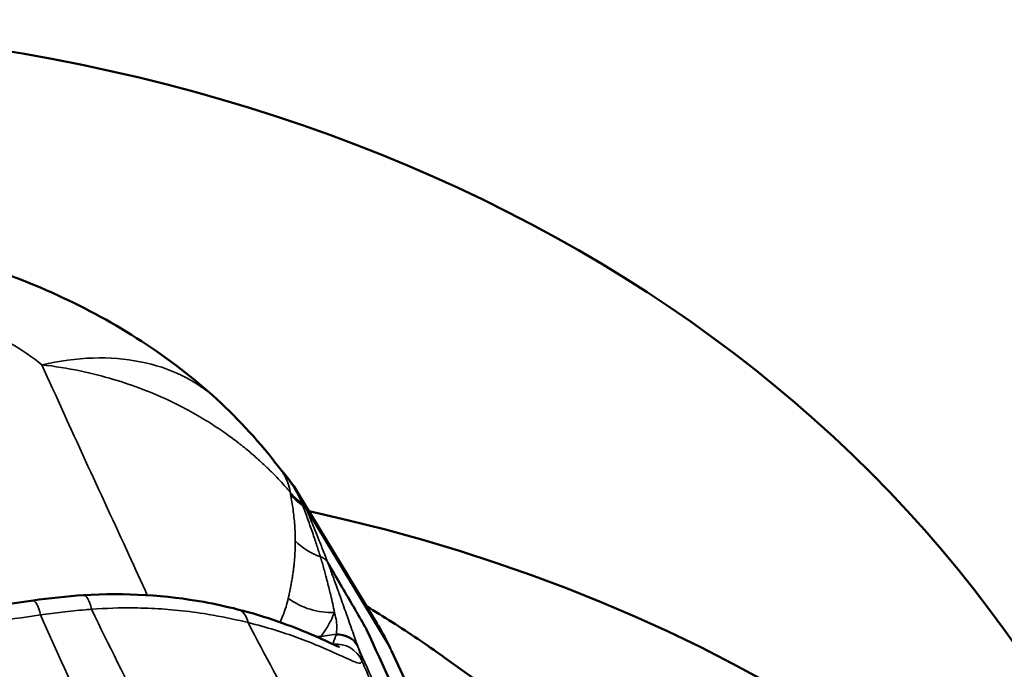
# Model space of a CAD drawing. Header units: millimetres. Extents: x 0 to 2239, y -60 to 841.
# Tile 124 of 165: x 1048.07 to 1051.62, y 224.49 to 226.83. Entities that reach past the tile are written whole.
import ezdxf

# ---------------------------------------------------------------- set-up
doc = ezdxf.new("R2010")
doc.units = ezdxf.units.MM
doc.layers.add('Sichtbar (ISO)', color=7, linetype='Continuous', lineweight=50)
doc.layers.add('Sichtbar schmal (ISO)', color=7, linetype='Continuous', lineweight=35)

msp = doc.modelspace()

# ---------------------------------------------------------------- linework, layer by layer
at = {"layer": 'Sichtbar (ISO)'}
for p, q in [((1049.0734, 225.1217), (1049.359, 224.6496)), ((1049.4106, 224.553), (1050.9117, 221.3184)), ((1049.5986, 224.5301), (1049.77, 224.4078))]:
    msp.add_line(p, q, dxfattribs=at)
for centre, major_axis, ratio, start_param, end_param in [((1045.6008, 220.9144), (6.4402, 2.9889), 0.788675, 0, 3.141593), ((1047.9387, 224.5354), (0.8425, 0.9234), 0.645926, 6.283178, 6.283188), ((1046.3384, 219.325), (6.4402, 2.9889), 0.788675, 0.80589, 0.80592), ((1046.3384, 219.325), (6.4402, 2.9889), 0.788675, 5.719086, 7.086528)]:
    msp.add_ellipse(centre, major_axis=major_axis, ratio=ratio, start_param=start_param, end_param=end_param, dxfattribs=at)
for points, knots in [([(1046.7722, 226.0481), (1047.0159, 226.0803), (1047.2699, 226.0768), (1047.7545, 226.0024), (1047.9914, 225.9322), (1048.4181, 225.7369), (1048.6142, 225.6112), (1048.7812, 225.4588)], [0, 0, 0, 0, 0.148701, 0.148701, 0.2943181, 0.2943181, 0.4361265, 0.4361265, 0.4361265, 0.4361265]), ([(1049.319, 224.633), (1049.307, 224.6536), (1049.2816, 224.6975), (1049.2434, 224.7633), (1049.2093, 224.8221), (1049.1889, 224.8572), (1049.1811, 224.8707)], [0.0000015, 0.0000015, 0.0000015, 0.0000015, 0.2598411, 0.5537311, 0.8305967, 1, 1, 1, 1]), ([(1048.3013, 224.7529), (1048.4522, 224.7627), (1048.6019, 224.7526), (1048.7771, 224.7209), (1048.8177, 224.7119), (1048.8565, 224.7021)], [0, 0, 0, 0, 0.0944904, 0.0944904, 0.1243467, 0.1243467, 0.1243467, 0.1243467]), ([(1049.596, 224.5323), (1049.5362, 224.575), (1049.475, 224.6163), (1049.3821, 224.6757), (1049.3513, 224.6949), (1049.3202, 224.7138)], [3.9139245, 3.9139245, 3.9139245, 3.9139245, 3.95795535, 3.95795535, 3.97944529, 3.97944529, 3.97944529, 3.97944529]), ([(1048.8565, 224.7021), (1048.9601, 224.6758), (1049.0521, 224.6417), (1049.1463, 224.6012), (1049.17, 224.5902), (1049.2028, 224.5752), (1049.2142, 224.5701), (1049.2217, 224.5671), (1049.2229, 224.5667), (1049.2229, 224.5667)], [0, 0, 0, 0, 0.0798363, 0.0798363, 0.11303, 0.11303, 0.1390809, 0.1390809, 0.1480634, 0.1480634, 0.1480634, 0.1480634]), ([(1049.6424, 223.9153), (1049.5955, 224.0218), (1049.5463, 224.1324), (1049.4395, 224.3697), (1049.3814, 224.4972), (1049.3201, 224.6305), (1049.3196, 224.6318), (1049.319, 224.633)], [-0.2820165, -0.2820165, -0.2820165, -0.2820165, -0.1466121, -0.1466121, 0, 0, 0.0013713, 0.0013713, 0.0013713, 0.0013713])]:
    msp.add_open_spline(points, degree=3, knots=knots, dxfattribs=at)
for points in [[(1048.7812, 225.4588), (1048.8636, 225.3836), (1048.9389, 225.3007), (1049.006, 225.2123)], [(1049.005, 225.2137), (1049.0317, 225.1835), (1049.0546, 225.1528), (1049.0734, 225.1217)], [(1048.1197, 224.7338), (1048.1805, 224.7427), (1048.2412, 224.7491), (1048.3013, 224.7529)], [(1047.4483, 224.6326), (1047.6722, 224.6672), (1047.896, 224.701), (1048.1197, 224.7338)], [(1049.3592, 224.6493), (1049.3591, 224.6494), (1049.3591, 224.6495), (1049.359, 224.6496)], [(1049.3627, 224.6434), (1049.3778, 224.6182), (1049.3924, 224.5907), (1049.4066, 224.5608)], [(1049.5987, 224.5303), (1049.5978, 224.531), (1049.5969, 224.5316), (1049.596, 224.5323)]]:
    msp.add_open_spline(points, degree=3, dxfattribs=at)
at = {"layer": 'Sichtbar schmal (ISO)'}
for p, q in [((1049.1056, 225.0594), (1049.4043, 224.5643)), ((1049.0591, 224.8595), (1049.0591, 224.8595)), ((1049.156, 224.6039), (1049.2112, 224.6124)), ((1049.134, 224.5761), (1049.134, 224.5761)), ((1049.2156, 224.5767), (1049.2157, 224.5767)), ((1050.903, 221.3355), (1049.4043, 224.5643)), ((1049.3036, 224.514), (1049.3036, 224.514))]:
    msp.add_line(p, q, dxfattribs=at)
for centre, major_axis, ratio, start_param, end_param in [((1047.9387, 224.5354), (0.8425, 0.9234), 0.645926, 0.000003, 0.747313), ((1049.2429, 225.2722), (0.2493, 0.0189), 0.958667, 3.732606, 3.971529), ((1049.0802, 225.0572), (-0.0254, 0.0184), 0.671325, 4.126605, 4.767649), ((1048.3078, 224.6532), (-0.0065, 0.0998), 0.293349, 5.207495, 6.283174), ((1048.1342, 224.6348), (-0.0145, 0.0989), 0.219041, 5.176898, 6.283195), ((1049.1847, 224.9281), (0.2304, -0.0971), 0.942045, 4.461262, 5.172503), ((1048.8319, 224.6052), (0.0246, 0.0969), 0.617744, 5.392739, 6.283189), ((1049.1341, 224.8432), (0.1956, -0.1557), 0.929267, 5.369776, 5.439541), ((1049.2183, 224.541), (-0.0774, 0.0068), 0.891175, 3.604643, 4.890384), ((1049.2186, 224.5453), (-0.0757, 0.0064), 0.885991, 3.599802, 4.885132), ((1049.2121, 224.4774), (-0.1, 0.0015), 0.993668, 3.563184, 4.840191), ((1049.2292, 224.4688), (0.1814, 0.0842), 0.788675, 0, 0.082007)]:
    msp.add_ellipse(centre, major_axis=major_axis, ratio=ratio, start_param=start_param, end_param=end_param, dxfattribs=at)
for points, knots in [([(1046.9797, 225.8458), (1046.9956, 225.8479), (1047.0115, 225.8497), (1047.0275, 225.8514), (1047.0875, 225.8576), (1047.1485, 225.8608), (1047.2098, 225.861), (1047.2712, 225.8612), (1047.3328, 225.8585), (1047.3939, 225.8527), (1047.4548, 225.847), (1047.5153, 225.8384), (1047.5744, 225.827), (1047.6332, 225.8156), (1047.6906, 225.8014), (1047.7458, 225.7848), (1047.8006, 225.7683), (1047.8532, 225.7493), (1047.9026, 225.7282), (1047.9517, 225.7073), (1047.9976, 225.6843), (1048.0395, 225.6598), (1048.081, 225.6354), (1048.1185, 225.6095), (1048.1513, 225.5826)], [0, 0, 0, 0, 0.037071, 0.037071, 0.037071, 0.175905, 0.175905, 0.175905, 0.314927, 0.314927, 0.314927, 0.453741, 0.453741, 0.453741, 0.591951, 0.591951, 0.591951, 0.729207, 0.729207, 0.729207, 0.865292, 0.865292, 0.865292, 1, 1, 1, 1]), ([(1048.1513, 225.5826), (1048.2036, 225.4682), (1048.2552, 225.3538), (1048.3077, 225.2394), (1048.3601, 225.125), (1048.4135, 225.0106), (1048.4659, 224.8962), (1048.4878, 224.8485), (1048.5095, 224.8009), (1048.5311, 224.7533)], [0, 0, 0, 0, 0.3333333, 0.3333333, 0.3333333, 0.6666667, 0.6666667, 0.6666667, 0.8054734, 0.8054734, 0.8054734, 0.8054734]), ([(1048.1513, 225.5826), (1048.1978, 225.5773), (1048.2438, 225.5698), (1048.2891, 225.5604), (1048.3298, 225.5519), (1048.37, 225.5417), (1048.4093, 225.53), (1048.4446, 225.5195), (1048.4793, 225.5077), (1048.5133, 225.4948), (1048.5436, 225.4832), (1048.5733, 225.4706), (1048.6024, 225.4572), (1048.6283, 225.4452), (1048.6537, 225.4324), (1048.6786, 225.419), (1048.7009, 225.4069), (1048.7227, 225.3943), (1048.7441, 225.3812), (1048.7632, 225.3694), (1048.782, 225.3571), (1048.8005, 225.3445), (1048.817, 225.3331), (1048.8332, 225.3214), (1048.849, 225.3094), (1048.8633, 225.2986), (1048.8772, 225.2875), (1048.8909, 225.2762), (1048.9031, 225.2661), (1048.9151, 225.2558), (1048.9269, 225.2453), (1048.9375, 225.2359), (1048.9479, 225.2263), (1048.9581, 225.2165), (1048.9673, 225.2078), (1048.9763, 225.1989), (1048.9851, 225.1899), (1048.9931, 225.1818), (1049.001, 225.1736), (1049.0087, 225.1654), (1049.0156, 225.1579), (1049.0225, 225.1503), (1049.0292, 225.1428), (1049.0349, 225.1363), (1049.0404, 225.1299), (1049.0459, 225.1234)], [0, 0, 0, 0, 0.129181, 0.129181, 0.129181, 0.245414, 0.245414, 0.245414, 0.349539, 0.349539, 0.349539, 0.442326, 0.442326, 0.442326, 0.524908, 0.524908, 0.524908, 0.59877, 0.59877, 0.59877, 0.665024, 0.665024, 0.665024, 0.724466, 0.724466, 0.724466, 0.777729, 0.777729, 0.777729, 0.825453, 0.825453, 0.825453, 0.868284, 0.868284, 0.868284, 0.906836, 0.906836, 0.906836, 0.941672, 0.941672, 0.941672, 0.973209, 0.973209, 0.973209, 1, 1, 1, 1]), ([(1049.0879, 225.0831), (1049.0857, 225.089), (1049.0832, 225.0949), (1049.0806, 225.1008), (1049.0761, 225.1107), (1049.071, 225.1207), (1049.0651, 225.1309), (1049.0636, 225.1336), (1049.062, 225.1363), (1049.0604, 225.139), (1049.0528, 225.1517), (1049.044, 225.1646), (1049.0347, 225.1772), (1049.0339, 225.1783), (1049.033, 225.1794), (1049.0322, 225.1806), (1049.024, 225.1914), (1049.0154, 225.2019), (1049.005, 225.2137)], [0, 0, 0, 0, 0.0936892, 0.0936892, 0.0936892, 0.25, 0.25, 0.25, 0.2907476, 0.2907476, 0.2907476, 0.4824865, 0.4824865, 0.4824865, 0.5, 0.5, 0.5, 0.6661301, 0.6661301, 0.6661301, 0.6661301]), ([(1049.006, 225.2123), (1049.0083, 225.2093), (1049.0105, 225.2063), (1049.0126, 225.2033), (1049.0149, 225.1999), (1049.0172, 225.1966), (1049.0193, 225.1932), (1049.0212, 225.1902), (1049.023, 225.1871), (1049.0247, 225.184), (1049.0263, 225.1812), (1049.0278, 225.1784), (1049.0292, 225.1756), (1049.0305, 225.173), (1049.0317, 225.1704), (1049.0329, 225.1678), (1049.0339, 225.1655), (1049.0349, 225.1631), (1049.0359, 225.1607), (1049.0367, 225.1585), (1049.0376, 225.1563), (1049.0383, 225.1541), (1049.039, 225.1521), (1049.0397, 225.1501), (1049.0403, 225.148), (1049.0409, 225.1461), (1049.0414, 225.1443), (1049.0419, 225.1424), (1049.0424, 225.1406), (1049.0429, 225.1388), (1049.0433, 225.1371), (1049.0436, 225.1354), (1049.044, 225.1338), (1049.0443, 225.1322), (1049.0446, 225.1307), (1049.0449, 225.1292), (1049.0452, 225.1277), (1049.0455, 225.1262), (1049.0457, 225.1248), (1049.0459, 225.1234)], [0.5051734, 0.5051734, 0.5051734, 0.5051734, 0.5551945, 0.5551945, 0.5551945, 0.6111652, 0.6111652, 0.6111652, 0.6626745, 0.6626745, 0.6626745, 0.7099255, 0.7099255, 0.7099255, 0.753309, 0.753309, 0.753309, 0.7932198, 0.7932198, 0.7932198, 0.8300639, 0.8300639, 0.8300639, 0.8641972, 0.8641972, 0.8641972, 0.8958534, 0.8958534, 0.8958534, 0.9251505, 0.9251505, 0.9251505, 0.9522066, 0.9522066, 0.9522066, 0.9768779, 0.9768779, 0.9768779, 1, 1, 1, 1]), ([(1049.0459, 225.1234), (1049.0461, 225.1225), (1049.0464, 225.1208), (1049.047, 225.1181), (1049.0469, 225.1169), (1049.0468, 225.1162)], [0, 0, 0, 0, 0.3333333, 0.6666667, 0.9999977, 0.9999977, 0.9999977, 0.9999977]), ([(1049.0468, 225.1162), (1049.0506, 225.0978), (1049.0534, 225.0799), (1049.0558, 225.0619), (1049.0583, 225.0432), (1049.0604, 225.0244), (1049.0618, 225.0058), (1049.0632, 224.9865), (1049.0638, 224.9673), (1049.0637, 224.9482)], [0, 0, 0, 0, 0.319321, 0.319321, 0.319321, 0.652611, 0.652611, 0.652611, 1, 1, 1, 1]), ([(1049.1031, 225.0644), (1049.0995, 225.0723), (1049.0958, 225.0804), (1049.0918, 225.0884), (1049.0863, 225.0994), (1049.0803, 225.1104), (1049.0736, 225.1213)], [0.0135466, 0.0135466, 0.0135466, 0.0135466, 0.111236, 0.111236, 0.111236, 0.2449647, 0.2449647, 0.2449647, 0.2449647]), ([(1049.0879, 225.0831), (1049.0883, 225.0822), (1049.0886, 225.0813), (1049.089, 225.0804), (1049.0893, 225.0795), (1049.0897, 225.0786), (1049.09, 225.0778), (1049.0902, 225.0773), (1049.0903, 225.0769), (1049.0905, 225.0765), (1049.0906, 225.0762), (1049.0906, 225.076), (1049.0907, 225.0758), (1049.0908, 225.0757), (1049.0908, 225.0756), (1049.0909, 225.0755)], [0, 0, 0, 0, 0.3333333, 0.3333333, 0.3333333, 0.6666667, 0.6666667, 0.6666667, 0.8333333, 0.8333333, 0.8333333, 0.9166667, 0.9166667, 0.9166667, 0.9513552, 0.9513552, 0.9513552, 0.9513552]), ([(1049.0912, 225.0753), (1049.093, 225.071), (1049.0946, 225.0666), (1049.0963, 225.0622), (1049.1023, 225.046), (1049.108, 225.0299), (1049.1137, 225.0138), (1049.1148, 225.0107), (1049.1159, 225.0076), (1049.1169, 225.0045), (1049.1228, 224.9878), (1049.1286, 224.971), (1049.1342, 224.9543), (1049.1344, 224.9536), (1049.1346, 224.953), (1049.1348, 224.9523), (1049.1396, 224.9383), (1049.1441, 224.9242), (1049.1486, 224.9102), (1049.1506, 224.9039), (1049.1526, 224.8976), (1049.1546, 224.8913)], [0, 0, 0, 0, 0.071072, 0.071072, 0.071072, 0.333333, 0.333333, 0.333333, 0.3835, 0.3835, 0.3835, 0.656318, 0.656318, 0.656318, 0.666667, 0.666667, 0.666667, 0.896719, 0.896719, 0.896719, 1, 1, 1, 1]), ([(1049.1811, 224.8707), (1049.1786, 224.8771), (1049.176, 224.8836), (1049.1735, 224.8901), (1049.1676, 224.9052), (1049.1617, 224.9202), (1049.1556, 224.9356), (1049.1488, 224.9527), (1049.1418, 224.9701), (1049.1348, 224.9876), (1049.1309, 224.9974), (1049.127, 225.0072), (1049.1229, 225.0171), (1049.1189, 225.027), (1049.1148, 225.0371), (1049.1106, 225.0474), (1049.1087, 225.0521), (1049.1067, 225.0567), (1049.1046, 225.0611)], [0, 0, 0, 0, 0.1075081, 0.1075081, 0.1075081, 0.3544104, 0.3544104, 0.3544104, 0.6280021, 0.6280021, 0.6280021, 0.7800564, 0.7800564, 0.7800564, 0.9321108, 0.9321108, 0.9321108, 1, 1, 1, 1]), ([(1049.0637, 224.9482), (1049.0638, 224.9409), (1049.0638, 224.9336), (1049.0636, 224.9263), (1049.0635, 224.9198), (1049.0633, 224.9132), (1049.0629, 224.9067), (1049.0626, 224.9006), (1049.0623, 224.8946), (1049.0618, 224.8886), (1049.0614, 224.8828), (1049.0609, 224.877), (1049.0603, 224.8713), (1049.0598, 224.8657), (1049.0592, 224.8601), (1049.0585, 224.8545), (1049.0579, 224.8491), (1049.0572, 224.8437), (1049.0564, 224.8382), (1049.0557, 224.8329), (1049.0549, 224.8275), (1049.0541, 224.8222), (1049.0533, 224.8169), (1049.0524, 224.8116), (1049.0515, 224.8063), (1049.0506, 224.801), (1049.0496, 224.7957), (1049.0487, 224.7904), (1049.0477, 224.7851), (1049.0467, 224.7797), (1049.0456, 224.7744), (1049.0445, 224.7691), (1049.0435, 224.7637), (1049.0423, 224.7583), (1049.0412, 224.7529), (1049.04, 224.7475), (1049.0388, 224.7421)], [0, 0, 0, 0, 0.106557, 0.106557, 0.106557, 0.202868, 0.202868, 0.202868, 0.292121, 0.292121, 0.292121, 0.377107, 0.377107, 0.377107, 0.459294, 0.459294, 0.459294, 0.539161, 0.539161, 0.539161, 0.617344, 0.617344, 0.617344, 0.694433, 0.694433, 0.694433, 0.770989, 0.770989, 0.770989, 0.847375, 0.847375, 0.847375, 0.923619, 0.923619, 0.923619, 1, 1, 1, 1]), ([(1049.1546, 224.8913), (1049.1564, 224.8851), (1049.1582, 224.8789), (1049.1599, 224.8728), (1049.1619, 224.866), (1049.1638, 224.8593), (1049.1656, 224.8527), (1049.1677, 224.8453), (1049.1696, 224.838), (1049.1716, 224.831), (1049.1724, 224.8278), (1049.1732, 224.8247), (1049.174, 224.8217), (1049.1754, 224.8168), (1049.1766, 224.812), (1049.1779, 224.8073), (1049.1802, 224.7986), (1049.1824, 224.79), (1049.1846, 224.7814), (1049.1865, 224.7739), (1049.1883, 224.7664), (1049.1902, 224.7586), (1049.1906, 224.7568), (1049.1911, 224.7549), (1049.1915, 224.753), (1049.1939, 224.7429), (1049.1962, 224.7324), (1049.1986, 224.7216), (1049.2008, 224.7114), (1049.203, 224.7011), (1049.205, 224.6906)], [0, 0, 0, 0, 0.085047, 0.085047, 0.085047, 0.179786, 0.179786, 0.179786, 0.286435, 0.286435, 0.286435, 0.333333, 0.333333, 0.333333, 0.408435, 0.408435, 0.408435, 0.546396, 0.546396, 0.546396, 0.666667, 0.666667, 0.666667, 0.695261, 0.695261, 0.695261, 0.851349, 0.851349, 0.851349, 1, 1, 1, 1]), ([(1049.1811, 224.8707), (1049.1792, 224.8739), (1049.1769, 224.8769), (1049.1742, 224.8796), (1049.1715, 224.8823), (1049.1685, 224.8847), (1049.1652, 224.8866), (1049.1634, 224.8877), (1049.1615, 224.8887), (1049.1596, 224.8895), (1049.1579, 224.8902), (1049.1562, 224.8908), (1049.1546, 224.8913)], [0, 0, 0, 0, 0.3333333, 0.3333333, 0.3333333, 0.6666667, 0.6666667, 0.6666667, 0.8481307, 0.8481307, 0.8481307, 1, 1, 1, 1]), ([(1049.1811, 224.8707), (1049.1834, 224.8642), (1049.1858, 224.8576), (1049.1883, 224.851), (1049.1908, 224.844), (1049.1934, 224.837), (1049.196, 224.8298), (1049.1988, 224.8224), (1049.2015, 224.8148), (1049.2044, 224.807), (1049.2073, 224.799), (1049.2102, 224.7909), (1049.2132, 224.7825), (1049.2141, 224.7801), (1049.215, 224.7777), (1049.2159, 224.7753), (1049.2181, 224.769), (1049.2204, 224.7626), (1049.2227, 224.7561), (1049.2261, 224.7466), (1049.2296, 224.7369), (1049.233, 224.7273), (1049.2368, 224.7165), (1049.2406, 224.7058), (1049.2443, 224.6953), (1049.2476, 224.6861), (1049.2507, 224.6771), (1049.2538, 224.6683), (1049.2547, 224.6657), (1049.2556, 224.6632), (1049.2565, 224.6607), (1049.2604, 224.6496), (1049.2642, 224.6389), (1049.2679, 224.6282), (1049.2715, 224.6181), (1049.2751, 224.6081), (1049.2787, 224.5979), (1049.282, 224.5885), (1049.2855, 224.5789), (1049.289, 224.5692)], [0, 0, 0, 0, 0.073181, 0.073181, 0.073181, 0.149449, 0.149449, 0.149449, 0.228522, 0.228522, 0.228522, 0.309849, 0.309849, 0.309849, 0.333333, 0.333333, 0.333333, 0.393431, 0.393431, 0.393431, 0.48199, 0.48199, 0.48199, 0.580668, 0.580668, 0.580668, 0.666667, 0.666667, 0.666667, 0.691504, 0.691504, 0.691504, 0.800916, 0.800916, 0.800916, 0.904492, 0.904492, 0.904492, 1, 1, 1, 1]), ([(1049.0388, 224.7421), (1049.0365, 224.7315), (1049.031, 224.7105), (1049.0209, 224.6818), (1049.0129, 224.6638), (1049.0091, 224.6559)], [0, 0, 0, 0, 0.332619, 0.6658394, 0.9267132, 0.9267132, 0.9267132, 0.9267132]), ([(1049.596, 224.5323), (1049.5771, 224.5458), (1049.4876, 224.6085), (1049.3951, 224.6682), (1049.3205, 224.7132)], [0.2876036, 0.2876036, 0.2876036, 0.2876036, 0.3333333, 0.5022535, 0.5022535, 0.5022535, 0.5022535]), ([(1048.1471, 224.682), (1048.0853, 224.673), (1048.0234, 224.6646), (1047.9615, 224.6559), (1047.7991, 224.6331), (1047.6371, 224.6077), (1047.475, 224.5826)], [0, 0, 0, 0, 0.275854, 0.275854, 0.275854, 1, 1, 1, 1]), ([(1048.1471, 224.682), (1048.1729, 224.6858), (1048.2267, 224.6929), (1048.2878, 224.699), (1048.323, 224.7017), (1048.3305, 224.7022)], [0, 0, 0, 0, 0.420137, 0.877624, 1, 1, 1, 1]), ([(1048.8647, 223.3045), (1048.8414, 223.3407), (1048.8182, 223.3778), (1048.795, 223.4157), (1048.7146, 223.5467), (1048.6344, 223.6869), (1048.5551, 223.8352), (1048.4758, 223.9834), (1048.3972, 224.1397), (1048.3197, 224.303), (1048.2615, 224.4256), (1048.2039, 224.5521), (1048.1471, 224.682)], [0.1318419, 0.1318419, 0.1318419, 0.1318419, 0.2143375, 0.2143375, 0.2143375, 0.4999088, 0.4999088, 0.4999088, 0.78548, 0.78548, 0.78548, 1, 1, 1, 1]), ([(1048.8939, 224.6543), (1048.856, 224.6638), (1048.8145, 224.6729), (1048.7679, 224.6811), (1048.7568, 224.6831), (1048.7453, 224.685), (1048.7335, 224.6868), (1048.7011, 224.6918), (1048.6662, 224.6962), (1048.6302, 224.6996), (1048.5985, 224.7026), (1048.5659, 224.7048), (1048.5338, 224.7061), (1048.5169, 224.7067), (1048.5001, 224.7071), (1048.4834, 224.7073), (1048.4321, 224.7078), (1048.3814, 224.7061), (1048.3305, 224.7022)], [0, 0, 0, 0, 0.268997, 0.268997, 0.268997, 0.333333, 0.333333, 0.333333, 0.510537, 0.510537, 0.510537, 0.666667, 0.666667, 0.666667, 0.748524, 0.748524, 0.748524, 1, 1, 1, 1]), ([(1049.1198, 223.3176), (1049.0918, 223.3576), (1049.0639, 223.3986), (1049.036, 223.4405), (1048.9487, 223.5715), (1048.8617, 223.7115), (1048.7754, 223.8592), (1048.6892, 224.007), (1048.6037, 224.1625), (1048.5192, 224.3248), (1048.4557, 224.447), (1048.3927, 224.573), (1048.3305, 224.7022)], [0.1259277, 0.1259277, 0.1259277, 0.1259277, 0.2168975, 0.2168975, 0.2168975, 0.5013443, 0.5013443, 0.5013443, 0.785791, 0.785791, 0.785791, 1, 1, 1, 1]), ([(1049.205, 224.6906), (1049.2009, 224.6803), (1049.1964, 224.6702), (1049.1915, 224.6604), (1049.1865, 224.6505), (1049.1811, 224.6409), (1049.1752, 224.6315), (1049.1693, 224.6221), (1049.1629, 224.6129), (1049.156, 224.6039)], [0, 0, 0, 0, 0.333333, 0.333333, 0.333333, 0.666667, 0.666667, 0.666667, 1, 1, 1, 1]), ([(1049.205, 224.6906), (1049.2052, 224.6899), (1049.2054, 224.6892), (1049.2056, 224.6885), (1049.2083, 224.6787), (1049.2105, 224.669), (1049.212, 224.6594), (1049.2132, 224.6509), (1049.2139, 224.6425), (1049.2137, 224.6342), (1049.2135, 224.6269), (1049.2127, 224.6196), (1049.2112, 224.6124)], [0, 0, 0, 0, 0.025539, 0.025539, 0.025539, 0.393061, 0.393061, 0.393061, 0.716445, 0.716445, 0.716445, 1, 1, 1, 1]), ([(1049.3039, 224.5167), (1049.3037, 224.5081), (1049.2979, 224.5061), (1049.2832, 224.5112), (1049.282, 224.5116), (1049.2807, 224.512), (1049.2794, 224.5125), (1049.2645, 224.5181), (1049.2416, 224.5292), (1049.2122, 224.5424), (1049.2087, 224.544), (1049.2051, 224.5456), (1049.2015, 224.5472), (1049.1713, 224.5606), (1049.1353, 224.5762), (1049.0889, 224.5939), (1049.0827, 224.5962), (1049.0764, 224.5986), (1049.0699, 224.6009), (1049.0212, 224.6187), (1048.9619, 224.6376), (1048.8939, 224.6543)], [0, 0, 0, 0, 0.25, 0.25, 0.25, 0.270585, 0.270585, 0.270585, 0.5, 0.5, 0.5, 0.5271, 0.5271, 0.5271, 0.75, 0.75, 0.75, 0.779445, 0.779445, 0.779445, 1, 1, 1, 1]), ([(1049.7643, 223.2613), (1049.7133, 223.3263), (1049.5664, 223.5223), (1049.3365, 223.8674), (1049.0972, 224.2732), (1048.9549, 224.5372), (1048.8939, 224.6543)], [0, 0, 0, 0, 0.172575, 0.497921, 0.78256, 1, 1, 1, 1]), ([(1049.2106, 224.6101), (1049.2095, 224.6065), (1049.2084, 224.6031), (1049.2073, 224.5999), (1049.2063, 224.597), (1049.2054, 224.5942), (1049.2045, 224.5917), (1049.2036, 224.5893), (1049.2028, 224.5871), (1049.2021, 224.5851), (1049.2014, 224.5832), (1049.2008, 224.5815), (1049.2003, 224.5799), (1049.2, 224.5788), (1049.1997, 224.5777), (1049.1994, 224.5768)], [0, 0, 0, 0, 0.2279363, 0.2279363, 0.2279363, 0.4395033, 0.4395033, 0.4395033, 0.6373931, 0.6373931, 0.6373931, 0.8237048, 0.8237048, 0.8237048, 0.9616626, 0.9616626, 0.9616626, 0.9616626]), ([(1049.2112, 224.6124), (1049.2111, 224.6122), (1049.2111, 224.6119), (1049.211, 224.6116), (1049.2109, 224.6114), (1049.2108, 224.6111), (1049.2108, 224.6109), (1049.2107, 224.6106), (1049.2106, 224.6104), (1049.2106, 224.6101)], [0, 0, 0, 0, 0.333271, 0.333271, 0.333271, 0.666568, 0.666568, 0.666568, 1, 1, 1, 1]), ([(1049.2902, 224.5657), (1049.2901, 224.566), (1049.2899, 224.5664), (1049.2898, 224.5668), (1049.2897, 224.5672), (1049.2895, 224.5676), (1049.2894, 224.568), (1049.2893, 224.5684), (1049.2891, 224.5688), (1049.289, 224.5692)], [0, 0, 0, 0, 0.3334321, 0.3334321, 0.3334321, 0.6667295, 0.6667295, 0.6667295, 1, 1, 1, 1]), ([(1049.2902, 224.5657), (1049.2922, 224.5601), (1049.294, 224.555), (1049.2955, 224.5504), (1049.2964, 224.5476), (1049.2973, 224.5449), (1049.2981, 224.5424), (1049.2985, 224.5409), (1049.299, 224.5395), (1049.2994, 224.5381), (1049.3004, 224.5345), (1049.3013, 224.5314), (1049.302, 224.5286), (1049.3022, 224.5278), (1049.3024, 224.5271), (1049.3025, 224.5264), (1049.3029, 224.5246), (1049.3032, 224.5229), (1049.3035, 224.5215), (1049.3038, 224.5195), (1049.3039, 224.5179), (1049.3039, 224.5167)], [0, 0, 0, 0, 0.206726, 0.206726, 0.206726, 0.333333, 0.333333, 0.333333, 0.409982, 0.409982, 0.409982, 0.610939, 0.610939, 0.610939, 0.666667, 0.666667, 0.666667, 0.807395, 0.807395, 0.807395, 1, 1, 1, 1]), ([(1049.6309, 223.9316), (1049.6034, 223.9706), (1049.5758, 224.0127), (1049.5479, 224.0582), (1049.5374, 224.0754), (1049.5268, 224.0931), (1049.5163, 224.1112), (1049.4927, 224.1517), (1049.469, 224.1946), (1049.4454, 224.2392), (1049.4305, 224.2676), (1049.4156, 224.2967), (1049.4009, 224.3263), (1049.3854, 224.3577), (1049.37, 224.3897), (1049.3547, 224.4222), (1049.3329, 224.4689), (1049.3114, 224.5167), (1049.2902, 224.5657)], [0, 0, 0, 0, 0.241859, 0.241859, 0.241859, 0.333333, 0.333333, 0.333333, 0.537158, 0.537158, 0.537158, 0.666667, 0.666667, 0.666667, 0.80367, 0.80367, 0.80367, 1, 1, 1, 1]), ([(1049.6819, 223.8052), (1049.652, 223.8474), (1049.6222, 223.8929), (1049.5925, 223.9415), (1049.5913, 223.9435), (1049.5901, 223.9454), (1049.5889, 223.9474), (1049.5505, 224.0106), (1049.5121, 224.0791), (1049.4742, 224.1521), (1049.4401, 224.2179), (1049.4062, 224.2875), (1049.3729, 224.3601), (1049.3497, 224.4108), (1049.3266, 224.4631), (1049.3039, 224.5167)], [0, 0, 0, 0, 0.231737, 0.231737, 0.231737, 0.24099, 0.24099, 0.24099, 0.540828, 0.540828, 0.540828, 0.811243, 0.811243, 0.811243, 1, 1, 1, 1])]:
    msp.add_open_spline(points, degree=3, knots=knots, dxfattribs=at)
for points in [[(1049.0469, 225.1161), (1049.0597, 225.1008), (1049.0747, 225.087), (1049.0912, 225.0753)], [(1049.0637, 224.9482), (1049.0891, 224.9234), (1049.1208, 224.9036), (1049.1546, 224.8913)], [(1049.4016, 224.5698), (1049.3875, 224.5993), (1049.3735, 224.6257), (1049.3592, 224.6493)], [(1049.156, 224.6039), (1049.1551, 224.6018), (1049.1542, 224.5999), (1049.1531, 224.5979)]]:
    msp.add_open_spline(points, degree=3, dxfattribs=at)

doc.saveas('drawing.dxf')
